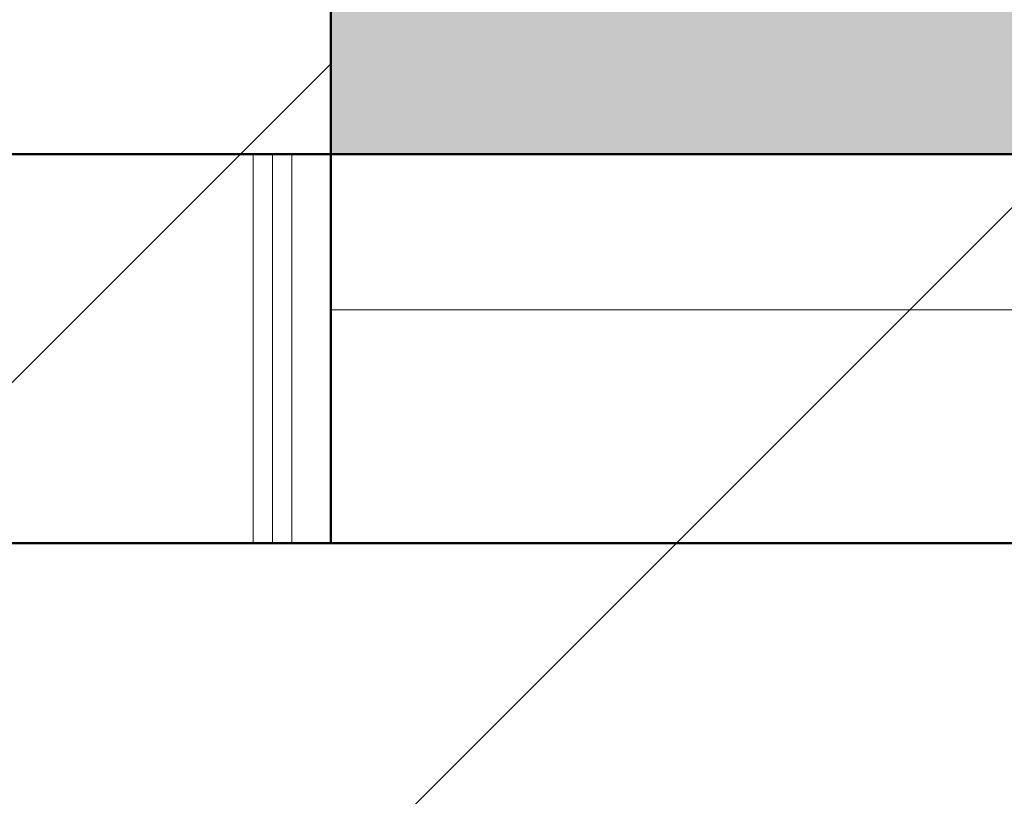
# Model space of a CAD drawing. Header units: metres. Extents: x -2.1 to 42.5, y -15.2 to 5.6.
# Tile 13 of 256: x 6.1336 to 6.2602, y -0.1026 to -0.0027. Entities that reach past the tile are written whole.
import ezdxf

# ---------------------------------------------------------------- set-up
doc = ezdxf.new("R2010")
doc.units = ezdxf.units.M
for name, color, linetype, lineweight in [('A-FLOR', 7, 'Continuous', 5), ('A-FLOR-MCUT', 7, 'Continuous', 5), ('A-FLOR-PATT', 7, 'Continuous', 50), ('A-WALL', 7, 'Continuous', 5), ('I-WALL', 7, 'Continuous', 5)]:
    doc.layers.add(name, color=color, linetype=linetype, lineweight=lineweight)
pattern_1 = [(45, (2.348, 2.53), (-0.053033, 0.053033), [])]

msp = doc.modelspace()

# ---------------------------------------------------------------- hatches: boundary and pattern name
at = {"layer": 'A-FLOR', "true_color": 0xc7c7c7}
msp.add_hatch(color=9, dxfattribs=at).paths.add_polyline_path([(6.66199, -0.02), (6.66369, -0.02), (6.66369, 0.03), (6.17359, 0.03), (6.17359, -0.02), (6.61337, -0.02)])
at = {"layer": 'A-FLOR', "true_color": 0x808080}
h = msp.add_hatch(dxfattribs=at)
h.set_pattern_fill('FP_1', color=8, style=0, pattern_type=2)
h.set_pattern_definition(pattern_1)
h.paths.add_polyline_path([(6.05859, -0.02), (6.17359, -0.02), (6.17359, 0), (6.01359, 0), (6.01359, -0.02), (6.02995, -0.02)])
h = msp.add_hatch(dxfattribs=at)
h.set_pattern_fill('FP_1', color=8, style=0, pattern_type=2)
h.set_pattern_definition(pattern_1)
h.paths.add_polyline_path([(6.80785, -0.04), (8.33359, -0.04), (8.33359, -0.02), (6.17359, -0.02), (6.17359, -0.04), (6.71061, -0.04)])
at = {"layer": 'A-FLOR-PATT', "lineweight": 5, "true_color": 0x808080}
h = msp.add_hatch(dxfattribs=at)
h.set_pattern_fill('FP_1', color=8, style=0, pattern_type=2)
h.set_pattern_definition(pattern_1)
h.paths.add_polyline_path([(6.01359, -0.07), (6.17359, -0.07), (6.17359, -0.02), (6.01359, -0.02)])
h = msp.add_hatch(dxfattribs=at)
h.set_pattern_fill('FP_1', color=8, style=0, pattern_type=2)
h.set_pattern_definition(pattern_1)
h.paths.add_polyline_path([(6.17359, -0.07), (8.33359, -0.07), (8.33359, -0.04), (6.17359, -0.04)])
h = msp.add_hatch(dxfattribs=at)
h.set_pattern_fill('FP_1', color=8, style=0, pattern_type=2)
h.set_pattern_definition(pattern_1)
h.paths.add_polyline_path([(7.9747, -0.19), (8.32359, -0.19), (8.32359, -0.07), (-0.49641, -0.07), (-0.49641, -0.19), (7.58575, -0.19)])

# ---------------------------------------------------------------- linework, layer by layer
at = {"layer": 'A-FLOR', "lineweight": 50}
for p, q in [((6.17359, -0.07), (6.17359, 0)), ((6.66369, -0.02), (6.17359, -0.02)), ((-0.34641, -0.07), (8.33359, -0.07))]:
    msp.add_line(p, q, dxfattribs=at)
at = {"layer": 'A-FLOR-MCUT'}
msp.add_line((8.33359, -0.04), (6.17359, -0.04), dxfattribs=at)
at = {"layer": 'A-WALL'}
for p, q in [((6.16359, -0.07), (6.16359, -0.02)), ((6.16609, -0.07), (6.16609, -0.02)), ((6.16859, -0.07), (6.16859, -0.02))]:
    msp.add_line(p, q, dxfattribs=at)
at = {"layer": 'I-WALL', "lineweight": 50}
msp.add_line((6.17359, -0.02), (6.01359, -0.02), dxfattribs=at)

doc.saveas('drawing.dxf')
